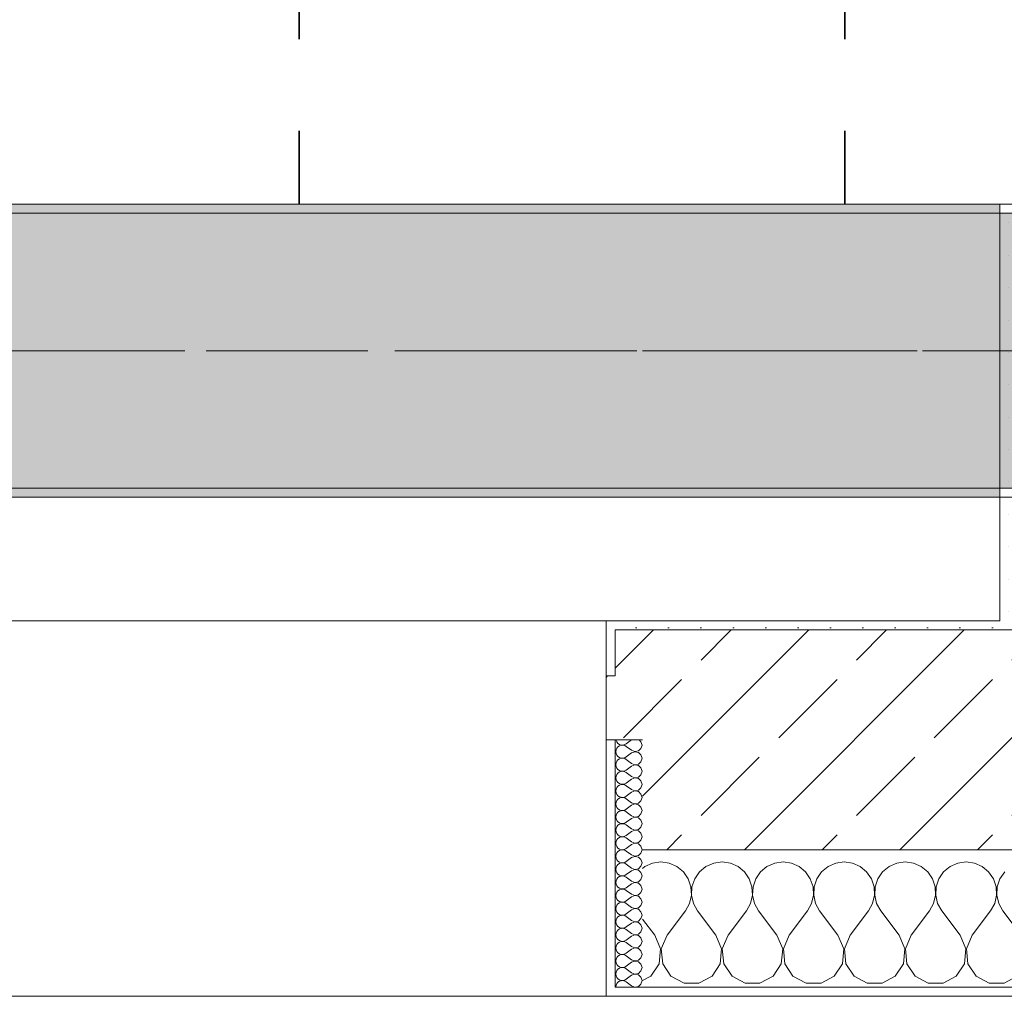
# Model space of a CAD drawing. Header units: metres. Extents: x -3.6 to 84.5, y -11 to 16.8.
# Tile 67 of 229: x 24.5 to 25.6, y -0.2 to 0.9. Entities that reach past the tile are written whole.
import ezdxf

# ---------------------------------------------------------------- set-up
doc = ezdxf.new("R2010")
doc.units = ezdxf.units.M
doc.header["$MEASUREMENT"] = 0
doc.linetypes.add('Achse', pattern=[0.2, 0.1, -0.05, 0, -0.05])
doc.linetypes.add('Strichlinie doppelt', pattern=[0.546806, 0.264583, -0.105833, 0.070556, -0.105833])
for name, color, linetype in [('155 - Bemaßung_ Beschriftung.Ausbau - Deckenelemente', 7, 'Continuous'), ('451 - Universal.Achsen Raster', 7, 'Continuous'), ('604 - Struktur.Wand Aussen', 7, 'Continuous'), ('607 - Struktur.Stütze', 7, 'Continuous'), ('608 - Struktur.Träger', 7, 'Continuous')]:
    doc.layers.add(name, color=color, linetype=linetype)
pattern_1 = [(45, (0, 0), (-0.01767767, 0.01767767), [0, -0.025])]
pattern_2 = [(0, (0, 0), (0, 0.08660254), [0, -0.05]), (0, (0.025, 0.0433), (0, 0.08660254), [0, -0.05])]
pattern_3 = [(45, (0, 0), (-0.08485281, 0.08485281), []), (45, (-0.04243, 0.04243), (-0.08485281, 0.08485281), [0.09, -0.03])]

# ---------------------------------------------------------------- blocks, each defined once
blk = doc.blocks.new('*X72')
at = {"layer": '604 - Struktur.Wand Aussen', "color": 7, "linetype": 'Continuous', "lineweight": 5}
for p, q in [((25.1909, -0.0096), (25.1825, -0.0133)), ((25.2, -0.0083), (25.1909, -0.0096)), ((25.2091, -0.0096), (25.2, -0.0083)), ((25.2175, -0.0133), (25.2091, -0.0096)), ((25.2576, -0.0096), (25.2491, -0.0133)), ((25.2667, -0.0083), (25.2576, -0.0096)), ((25.2758, -0.0096), (25.2667, -0.0083)), ((25.2842, -0.0133), (25.2758, -0.0096)), ((25.3242, -0.0096), (25.3158, -0.0133)), ((25.3333, -0.0083), (25.3242, -0.0096)), ((25.3424, -0.0096), (25.3333, -0.0083)), ((25.3509, -0.0133), (25.3424, -0.0096)), ((25.3909, -0.0096), (25.3825, -0.0133)), ((25.4, -0.0083), (25.3909, -0.0096)), ((25.4091, -0.0096), (25.4, -0.0083)), ((25.4175, -0.0133), (25.4091, -0.0096)), ((25.4576, -0.0096), (25.4491, -0.0133)), ((25.4667, -0.0083), (25.4576, -0.0096)), ((25.4758, -0.0096), (25.4667, -0.0083)), ((25.4842, -0.0133), (25.4758, -0.0096)), ((25.5242, -0.0096), (25.5158, -0.0133)), ((25.5333, -0.0083), (25.5242, -0.0096)), ((25.5424, -0.0096), (25.5333, -0.0083)), ((25.5509, -0.0133), (25.5424, -0.0096)), ((25.1825, -0.0133), (25.18, -0.0154)), ((25.2246, -0.0192), (25.2175, -0.0133)), ((25.2298, -0.0268), (25.2246, -0.0192)), ((25.2421, -0.0192), (25.2369, -0.0268)), ((25.2491, -0.0133), (25.2421, -0.0192)), ((25.2913, -0.0192), (25.2842, -0.0133)), ((25.2965, -0.0268), (25.2913, -0.0192)), ((25.3087, -0.0192), (25.3035, -0.0268)), ((25.3158, -0.0133), (25.3087, -0.0192)), ((25.3579, -0.0192), (25.3509, -0.0133)), ((25.3631, -0.0268), (25.3579, -0.0192)), ((25.3754, -0.0192), (25.3702, -0.0268)), ((25.3825, -0.0133), (25.3754, -0.0192)), ((25.4246, -0.0192), (25.4175, -0.0133)), ((25.4298, -0.0268), (25.4246, -0.0192)), ((25.4421, -0.0192), (25.4369, -0.0268)), ((25.4491, -0.0133), (25.4421, -0.0192)), ((25.4913, -0.0192), (25.4842, -0.0133)), ((25.4965, -0.0268), (25.4913, -0.0192)), ((25.5087, -0.0192), (25.5035, -0.0268)), ((25.5158, -0.0133), (25.5087, -0.0192)), ((25.5579, -0.0192), (25.5509, -0.0133)), ((25.5631, -0.0268), (25.5579, -0.0192)), ((25.5754, -0.0192), (25.5702, -0.0268)), ((25.2328, -0.0355), (25.2298, -0.0268)), ((25.2369, -0.0268), (25.2339, -0.0355)), ((25.2994, -0.0355), (25.2965, -0.0268)), ((25.3035, -0.0268), (25.3006, -0.0355)), ((25.3661, -0.0355), (25.3631, -0.0268)), ((25.3702, -0.0268), (25.3672, -0.0355)), ((25.4328, -0.0355), (25.4298, -0.0268)), ((25.4369, -0.0268), (25.4339, -0.0355)), ((25.4994, -0.0355), (25.4965, -0.0268)), ((25.5035, -0.0268), (25.5006, -0.0355)), ((25.5661, -0.0355), (25.5631, -0.0268)), ((25.5702, -0.0268), (25.5672, -0.0355)), ((25.2332, -0.0447), (25.2328, -0.0355)), ((25.2339, -0.0355), (25.2335, -0.0447)), ((25.2999, -0.0447), (25.2994, -0.0355)), ((25.3006, -0.0355), (25.3001, -0.0447)), ((25.3665, -0.0447), (25.3661, -0.0355)), ((25.3672, -0.0355), (25.3668, -0.0447)), ((25.4332, -0.0447), (25.4328, -0.0355)), ((25.4339, -0.0355), (25.4335, -0.0447)), ((25.4999, -0.0447), (25.4994, -0.0355)), ((25.5006, -0.0355), (25.5001, -0.0447)), ((25.5665, -0.0447), (25.5661, -0.0355)), ((25.5672, -0.0355), (25.5668, -0.0447)), ((25.2267, -0.0617), (25.2311, -0.0536)), ((25.2311, -0.0536), (25.2332, -0.0447)), ((25.2335, -0.0447), (25.2355, -0.0536)), ((25.2355, -0.0536), (25.24, -0.0617)), ((25.2933, -0.0617), (25.2978, -0.0536)), ((25.2978, -0.0536), (25.2999, -0.0447)), ((25.3001, -0.0447), (25.3022, -0.0536)), ((25.3022, -0.0536), (25.3067, -0.0617)), ((25.36, -0.0617), (25.3645, -0.0536)), ((25.3645, -0.0536), (25.3665, -0.0447)), ((25.3668, -0.0447), (25.3689, -0.0536)), ((25.3689, -0.0536), (25.3733, -0.0617)), ((25.4267, -0.0617), (25.4311, -0.0536)), ((25.4311, -0.0536), (25.4332, -0.0447)), ((25.4335, -0.0447), (25.4355, -0.0536)), ((25.4355, -0.0536), (25.44, -0.0617)), ((25.4933, -0.0617), (25.4978, -0.0536)), ((25.4978, -0.0536), (25.4999, -0.0447)), ((25.5001, -0.0447), (25.5022, -0.0536)), ((25.5022, -0.0536), (25.5067, -0.0617)), ((25.56, -0.0617), (25.5645, -0.0536)), ((25.5645, -0.0536), (25.5665, -0.0447)), ((25.5668, -0.0447), (25.5689, -0.0536)), ((25.5689, -0.0536), (25.5733, -0.0617)), ((25.2067, -0.0883), (25.2267, -0.0617)), ((25.26, -0.0883), (25.24, -0.0617)), ((25.2733, -0.0883), (25.2933, -0.0617)), ((25.3267, -0.0883), (25.3067, -0.0617)), ((25.34, -0.0883), (25.36, -0.0617)), ((25.3933, -0.0883), (25.3733, -0.0617)), ((25.4067, -0.0883), (25.4267, -0.0617)), ((25.46, -0.0883), (25.44, -0.0617)), ((25.4733, -0.0883), (25.4933, -0.0617)), ((25.5267, -0.0883), (25.5067, -0.0617)), ((25.54, -0.0883), (25.56, -0.0617)), ((25.5933, -0.0883), (25.5733, -0.0617)), ((25.1933, -0.0883), (25.18, -0.0706)), ((25.1996, -0.1033), (25.1933, -0.0883)), ((25.2067, -0.0883), (25.2004, -0.1033)), ((25.2663, -0.1033), (25.26, -0.0883)), ((25.2733, -0.0883), (25.267, -0.1033)), ((25.333, -0.1033), (25.3267, -0.0883)), ((25.34, -0.0883), (25.3337, -0.1033)), ((25.3996, -0.1033), (25.3933, -0.0883)), ((25.4067, -0.0883), (25.4004, -0.1033)), ((25.4663, -0.1033), (25.46, -0.0883)), ((25.4733, -0.0883), (25.467, -0.1033)), ((25.533, -0.1033), (25.5267, -0.0883)), ((25.54, -0.0883), (25.5337, -0.1033)), ((25.1981, -0.1195), (25.1996, -0.1033)), ((25.2004, -0.1033), (25.2019, -0.1195)), ((25.2648, -0.1195), (25.2663, -0.1033)), ((25.267, -0.1033), (25.2686, -0.1195)), ((25.3314, -0.1195), (25.333, -0.1033)), ((25.3337, -0.1033), (25.3352, -0.1195)), ((25.3981, -0.1195), (25.3996, -0.1033)), ((25.4004, -0.1033), (25.4019, -0.1195)), ((25.4648, -0.1195), (25.4663, -0.1033)), ((25.467, -0.1033), (25.4686, -0.1195)), ((25.5314, -0.1195), (25.533, -0.1033)), ((25.5337, -0.1033), (25.5352, -0.1195)), ((25.1891, -0.133), (25.1981, -0.1195)), ((25.2019, -0.1195), (25.2109, -0.133)), ((25.2558, -0.133), (25.2648, -0.1195)), ((25.2686, -0.1195), (25.2776, -0.133)), ((25.3224, -0.133), (25.3314, -0.1195)), ((25.3352, -0.1195), (25.3442, -0.133)), ((25.3891, -0.133), (25.3981, -0.1195)), ((25.4019, -0.1195), (25.4109, -0.133)), ((25.4558, -0.133), (25.4648, -0.1195)), ((25.4686, -0.1195), (25.4776, -0.133)), ((25.5224, -0.133), (25.5314, -0.1195)), ((25.5352, -0.1195), (25.5442, -0.133)), ((25.18, -0.1379), (25.1891, -0.133)), ((25.2109, -0.133), (25.2252, -0.1407)), ((25.2415, -0.1407), (25.2558, -0.133)), ((25.2776, -0.133), (25.2919, -0.1407)), ((25.3081, -0.1407), (25.3224, -0.133)), ((25.3442, -0.133), (25.3585, -0.1407)), ((25.3748, -0.1407), (25.3891, -0.133)), ((25.4109, -0.133), (25.4252, -0.1407)), ((25.4415, -0.1407), (25.4558, -0.133)), ((25.4776, -0.133), (25.4919, -0.1407)), ((25.5081, -0.1407), (25.5224, -0.133)), ((25.5442, -0.133), (25.5585, -0.1407)), ((25.5748, -0.1407), (25.5891, -0.133)), ((25.2252, -0.1407), (25.2415, -0.1407)), ((25.2919, -0.1407), (25.3081, -0.1407)), ((25.3585, -0.1407), (25.3748, -0.1407)), ((25.4252, -0.1407), (25.4415, -0.1407)), ((25.4919, -0.1407), (25.5081, -0.1407)), ((25.5585, -0.1407), (25.5748, -0.1407))]:
    blk.add_line(p, q, dxfattribs=at)
blk = doc.blocks.new('*X95')
at = {"layer": '604 - Struktur.Wand Aussen', "color": 7, "linetype": 'Continuous', "lineweight": 5}
for p, q in [((25.1509, 0.125), (25.151, 0.1245)), ((25.151, 0.1245), (25.1518, 0.1227)), ((25.1518, 0.1227), (25.153, 0.1212)), ((25.153, 0.1212), (25.1547, 0.12)), ((25.1547, 0.1185), (25.153, 0.1174)), ((25.1547, 0.12), (25.1565, 0.1194)), ((25.1565, 0.1192), (25.1547, 0.1185)), ((25.1565, 0.1194), (25.1585, 0.1193)), ((25.1585, 0.1193), (25.1565, 0.1192)), ((25.1585, 0.1193), (25.1604, 0.1198)), ((25.1604, 0.1188), (25.1585, 0.1193)), ((25.1604, 0.1198), (25.1621, 0.1207)), ((25.1621, 0.1179), (25.1604, 0.1188)), ((25.1679, 0.125), (25.1621, 0.1207)), ((25.1782, 0.123), (25.1761, 0.125)), ((25.1793, 0.1193), (25.1782, 0.123)), ((25.1782, 0.1155), (25.1793, 0.1193)), ((25.151, 0.1141), (25.1507, 0.1121)), ((25.1507, 0.1121), (25.151, 0.1102)), ((25.1518, 0.1159), (25.151, 0.1141)), ((25.151, 0.1102), (25.1518, 0.1084)), ((25.153, 0.1174), (25.1518, 0.1159)), ((25.1518, 0.1084), (25.153, 0.1069)), ((25.1679, 0.1136), (25.1621, 0.1179)), ((25.1679, 0.1107), (25.1621, 0.1064)), ((25.1679, 0.1136), (25.1715, 0.1122)), ((25.1715, 0.1121), (25.1679, 0.1107)), ((25.1715, 0.1122), (25.1753, 0.1129)), ((25.1753, 0.1114), (25.1715, 0.1121)), ((25.1753, 0.1129), (25.1782, 0.1155)), ((25.1782, 0.1088), (25.1753, 0.1114)), ((25.1793, 0.105), (25.1782, 0.1088)), ((25.151, 0.0998), (25.1507, 0.0979)), ((25.1507, 0.0979), (25.151, 0.0959)), ((25.1518, 0.1016), (25.151, 0.0998)), ((25.153, 0.1031), (25.1518, 0.1016)), ((25.153, 0.1069), (25.1547, 0.1058)), ((25.1547, 0.1042), (25.153, 0.1031)), ((25.1547, 0.1058), (25.1565, 0.1051)), ((25.1565, 0.1049), (25.1547, 0.1042)), ((25.1565, 0.1051), (25.1585, 0.105)), ((25.1585, 0.105), (25.1565, 0.1049)), ((25.1585, 0.105), (25.1604, 0.1055)), ((25.1604, 0.1045), (25.1585, 0.105)), ((25.1604, 0.1055), (25.1621, 0.1064)), ((25.1621, 0.1036), (25.1604, 0.1045)), ((25.1679, 0.0993), (25.1621, 0.1036)), ((25.1679, 0.0993), (25.1715, 0.0979)), ((25.1715, 0.0978), (25.1679, 0.0964)), ((25.1715, 0.0979), (25.1753, 0.0986)), ((25.1753, 0.0971), (25.1715, 0.0978)), ((25.1753, 0.0986), (25.1782, 0.1012)), ((25.1782, 0.0945), (25.1753, 0.0971)), ((25.1782, 0.1012), (25.1793, 0.105)), ((25.151, 0.0959), (25.1518, 0.0941)), ((25.1518, 0.0873), (25.151, 0.0855)), ((25.1518, 0.0941), (25.153, 0.0926)), ((25.153, 0.0888), (25.1518, 0.0873)), ((25.153, 0.0926), (25.1547, 0.0915)), ((25.1547, 0.09), (25.153, 0.0888)), ((25.1547, 0.0915), (25.1565, 0.0908)), ((25.1565, 0.0906), (25.1547, 0.09)), ((25.1565, 0.0908), (25.1585, 0.0907)), ((25.1585, 0.0907), (25.1565, 0.0906)), ((25.1585, 0.0907), (25.1604, 0.0912)), ((25.1604, 0.0902), (25.1585, 0.0907)), ((25.1604, 0.0912), (25.1621, 0.0921)), ((25.1621, 0.0893), (25.1604, 0.0902)), ((25.1679, 0.0964), (25.1621, 0.0921)), ((25.1679, 0.085), (25.1621, 0.0893)), ((25.1753, 0.0843), (25.1782, 0.087)), ((25.1793, 0.0907), (25.1782, 0.0945)), ((25.1782, 0.087), (25.1793, 0.0907)), ((25.151, 0.0855), (25.1507, 0.0836)), ((25.1507, 0.0836), (25.151, 0.0816)), ((25.151, 0.0816), (25.1518, 0.0798)), ((25.1518, 0.0798), (25.153, 0.0783)), ((25.153, 0.0783), (25.1547, 0.0772)), ((25.1547, 0.0757), (25.153, 0.0746)), ((25.1547, 0.0772), (25.1565, 0.0766)), ((25.1565, 0.0763), (25.1547, 0.0757)), ((25.1565, 0.0766), (25.1585, 0.0765)), ((25.1585, 0.0764), (25.1565, 0.0763)), ((25.1585, 0.0765), (25.1604, 0.0769)), ((25.1604, 0.076), (25.1585, 0.0764)), ((25.1604, 0.0769), (25.1621, 0.0779)), ((25.1621, 0.075), (25.1604, 0.076)), ((25.1679, 0.0821), (25.1621, 0.0779)), ((25.1679, 0.085), (25.1715, 0.0836)), ((25.1715, 0.0835), (25.1679, 0.0821)), ((25.1715, 0.0836), (25.1753, 0.0843)), ((25.1753, 0.0828), (25.1715, 0.0835)), ((25.1782, 0.0802), (25.1753, 0.0828)), ((25.1793, 0.0764), (25.1782, 0.0802)), ((25.1782, 0.0727), (25.1793, 0.0764)), ((25.151, 0.0712), (25.1507, 0.0693)), ((25.1507, 0.0693), (25.151, 0.0673)), ((25.1518, 0.073), (25.151, 0.0712)), ((25.151, 0.0673), (25.1518, 0.0655)), ((25.153, 0.0746), (25.1518, 0.073)), ((25.1518, 0.0655), (25.153, 0.064)), ((25.1679, 0.0707), (25.1621, 0.075)), ((25.1679, 0.0679), (25.1621, 0.0636)), ((25.1679, 0.0707), (25.1715, 0.0693)), ((25.1715, 0.0693), (25.1679, 0.0679)), ((25.1715, 0.0693), (25.1753, 0.07)), ((25.1753, 0.0685), (25.1715, 0.0693)), ((25.1753, 0.07), (25.1782, 0.0727)), ((25.1782, 0.0659), (25.1753, 0.0685)), ((25.1793, 0.0621), (25.1782, 0.0659)), ((25.151, 0.057), (25.1507, 0.055)), ((25.1507, 0.055), (25.151, 0.053)), ((25.1518, 0.0588), (25.151, 0.057)), ((25.153, 0.0603), (25.1518, 0.0588)), ((25.153, 0.064), (25.1547, 0.0629)), ((25.1547, 0.0614), (25.153, 0.0603)), ((25.1547, 0.0629), (25.1565, 0.0623)), ((25.1565, 0.062), (25.1547, 0.0614)), ((25.1565, 0.0623), (25.1585, 0.0622)), ((25.1585, 0.0621), (25.1565, 0.062)), ((25.1585, 0.0622), (25.1604, 0.0626)), ((25.1604, 0.0617), (25.1585, 0.0621)), ((25.1604, 0.0626), (25.1621, 0.0636)), ((25.1621, 0.0607), (25.1604, 0.0617)), ((25.1679, 0.0564), (25.1621, 0.0607)), ((25.1679, 0.0564), (25.1715, 0.055)), ((25.1715, 0.055), (25.1679, 0.0536)), ((25.1715, 0.055), (25.1753, 0.0558)), ((25.1753, 0.0542), (25.1715, 0.055)), ((25.1753, 0.0558), (25.1782, 0.0584)), ((25.1782, 0.0516), (25.1753, 0.0542)), ((25.1782, 0.0584), (25.1793, 0.0621)), ((25.151, 0.053), (25.1518, 0.0512)), ((25.1518, 0.0445), (25.151, 0.0427)), ((25.1518, 0.0512), (25.153, 0.0497)), ((25.153, 0.046), (25.1518, 0.0445)), ((25.153, 0.0497), (25.1547, 0.0486)), ((25.1547, 0.0471), (25.153, 0.046)), ((25.1547, 0.0486), (25.1565, 0.048)), ((25.1565, 0.0477), (25.1547, 0.0471)), ((25.1565, 0.048), (25.1585, 0.0479)), ((25.1585, 0.0478), (25.1565, 0.0477)), ((25.1585, 0.0479), (25.1604, 0.0483)), ((25.1604, 0.0474), (25.1585, 0.0478)), ((25.1604, 0.0483), (25.1621, 0.0493)), ((25.1621, 0.0464), (25.1604, 0.0474)), ((25.1679, 0.0536), (25.1621, 0.0493)), ((25.1679, 0.0421), (25.1621, 0.0464)), ((25.1753, 0.0415), (25.1782, 0.0441)), ((25.1793, 0.0479), (25.1782, 0.0516)), ((25.1782, 0.0441), (25.1793, 0.0479)), ((25.151, 0.0427), (25.1507, 0.0407)), ((25.1507, 0.0407), (25.151, 0.0388)), ((25.151, 0.0388), (25.1518, 0.037)), ((25.1518, 0.037), (25.153, 0.0354)), ((25.153, 0.0354), (25.1547, 0.0343)), ((25.1547, 0.0328), (25.153, 0.0317)), ((25.1547, 0.0343), (25.1565, 0.0337)), ((25.1565, 0.0334), (25.1547, 0.0328)), ((25.1565, 0.0337), (25.1585, 0.0336)), ((25.1585, 0.0335), (25.1565, 0.0334)), ((25.1585, 0.0336), (25.1604, 0.034)), ((25.1604, 0.0331), (25.1585, 0.0335)), ((25.1604, 0.034), (25.1621, 0.035)), ((25.1621, 0.0321), (25.1604, 0.0331)), ((25.1679, 0.0393), (25.1621, 0.035)), ((25.1679, 0.0421), (25.1715, 0.0407)), ((25.1715, 0.0407), (25.1679, 0.0393)), ((25.1715, 0.0407), (25.1753, 0.0415)), ((25.1753, 0.04), (25.1715, 0.0407)), ((25.1782, 0.0373), (25.1753, 0.04)), ((25.1793, 0.0336), (25.1782, 0.0373)), ((25.1782, 0.0298), (25.1793, 0.0336)), ((25.151, 0.0284), (25.1507, 0.0264)), ((25.1507, 0.0264), (25.151, 0.0245)), ((25.1518, 0.0302), (25.151, 0.0284)), ((25.151, 0.0245), (25.1518, 0.0227)), ((25.153, 0.0317), (25.1518, 0.0302)), ((25.1518, 0.0227), (25.153, 0.0212)), ((25.1679, 0.0279), (25.1621, 0.0321)), ((25.1679, 0.025), (25.1621, 0.0207)), ((25.1679, 0.0279), (25.1715, 0.0265)), ((25.1715, 0.0264), (25.1679, 0.025)), ((25.1715, 0.0265), (25.1753, 0.0272)), ((25.1753, 0.0257), (25.1715, 0.0264)), ((25.1753, 0.0272), (25.1782, 0.0298)), ((25.1782, 0.023), (25.1753, 0.0257)), ((25.1793, 0.0193), (25.1782, 0.023)), ((25.151, 0.0141), (25.1507, 0.0121)), ((25.1507, 0.0121), (25.151, 0.0102)), ((25.1518, 0.0159), (25.151, 0.0141)), ((25.153, 0.0174), (25.1518, 0.0159)), ((25.153, 0.0212), (25.1547, 0.02)), ((25.1547, 0.0185), (25.153, 0.0174)), ((25.1547, 0.02), (25.1565, 0.0194)), ((25.1565, 0.0192), (25.1547, 0.0185)), ((25.1565, 0.0194), (25.1585, 0.0193)), ((25.1585, 0.0193), (25.1565, 0.0192)), ((25.1585, 0.0193), (25.1604, 0.0198)), ((25.1604, 0.0188), (25.1585, 0.0193)), ((25.1604, 0.0198), (25.1621, 0.0207)), ((25.1621, 0.0179), (25.1604, 0.0188)), ((25.1679, 0.0136), (25.1621, 0.0179)), ((25.1679, 0.0136), (25.1715, 0.0122)), ((25.1715, 0.0121), (25.1679, 0.0107)), ((25.1715, 0.0122), (25.1753, 0.0129)), ((25.1753, 0.0114), (25.1715, 0.0121)), ((25.1753, 0.0129), (25.1782, 0.0155)), ((25.1782, 0.0088), (25.1753, 0.0114)), ((25.1782, 0.0155), (25.1793, 0.0193)), ((25.151, 0.0102), (25.1518, 0.0084)), ((25.1518, 0.0016), (25.151, -0.0002)), ((25.1518, 0.0084), (25.153, 0.0069)), ((25.153, 0.0031), (25.1518, 0.0016)), ((25.153, 0.0069), (25.1547, 0.0058)), ((25.1547, 0.0042), (25.153, 0.0031)), ((25.1547, 0.0058), (25.1565, 0.0051)), ((25.1565, 0.0049), (25.1547, 0.0042)), ((25.1565, 0.0051), (25.1585, 0.005)), ((25.1585, 0.005), (25.1565, 0.0049)), ((25.1585, 0.005), (25.1604, 0.0055)), ((25.1604, 0.0045), (25.1585, 0.005)), ((25.1604, 0.0055), (25.1621, 0.0064)), ((25.1621, 0.0036), (25.1604, 0.0045)), ((25.1679, 0.0107), (25.1621, 0.0064)), ((25.1679, -0.0007), (25.1621, 0.0036)), ((25.1753, -0.0014), (25.1782, 0.0012)), ((25.1793, 0.005), (25.1782, 0.0088)), ((25.1782, 0.0012), (25.1793, 0.005)), ((25.151, -0.0002), (25.1507, -0.0021)), ((25.1507, -0.0021), (25.151, -0.0041)), ((25.151, -0.0041), (25.1518, -0.0059)), ((25.1518, -0.0059), (25.153, -0.0074)), ((25.153, -0.0074), (25.1547, -0.0085)), ((25.1547, -0.01), (25.153, -0.0112)), ((25.1547, -0.0085), (25.1565, -0.0092)), ((25.1565, -0.0094), (25.1547, -0.01)), ((25.1565, -0.0092), (25.1585, -0.0093)), ((25.1585, -0.0093), (25.1565, -0.0094)), ((25.1585, -0.0093), (25.1604, -0.0088)), ((25.1604, -0.0098), (25.1585, -0.0093)), ((25.1604, -0.0088), (25.1621, -0.0079)), ((25.1621, -0.0107), (25.1604, -0.0098)), ((25.1679, -0.0036), (25.1621, -0.0079)), ((25.1679, -0.015), (25.1621, -0.0107)), ((25.1679, -0.0007), (25.1715, -0.0021)), ((25.1715, -0.0022), (25.1679, -0.0036)), ((25.1715, -0.0021), (25.1753, -0.0014)), ((25.1753, -0.0029), (25.1715, -0.0022)), ((25.1782, -0.0055), (25.1753, -0.0029)), ((25.1793, -0.0093), (25.1782, -0.0055)), ((25.1782, -0.013), (25.1793, -0.0093)), ((25.151, -0.0145), (25.1507, -0.0164)), ((25.1507, -0.0164), (25.151, -0.0184)), ((25.1518, -0.0127), (25.151, -0.0145)), ((25.151, -0.0184), (25.1518, -0.0202)), ((25.153, -0.0112), (25.1518, -0.0127)), ((25.1518, -0.0202), (25.153, -0.0217)), ((25.1679, -0.0179), (25.1621, -0.0221)), ((25.1679, -0.015), (25.1715, -0.0164)), ((25.1715, -0.0165), (25.1679, -0.0179)), ((25.1715, -0.0164), (25.1753, -0.0157)), ((25.1753, -0.0172), (25.1715, -0.0165)), ((25.1753, -0.0157), (25.1782, -0.013)), ((25.1782, -0.0198), (25.1753, -0.0172)), ((25.1793, -0.0236), (25.1782, -0.0198)), ((25.151, -0.0288), (25.1507, -0.0307)), ((25.1507, -0.0307), (25.151, -0.0327)), ((25.1518, -0.027), (25.151, -0.0288)), ((25.153, -0.0254), (25.1518, -0.027)), ((25.153, -0.0217), (25.1547, -0.0228)), ((25.1547, -0.0243), (25.153, -0.0254)), ((25.1547, -0.0228), (25.1565, -0.0234)), ((25.1565, -0.0237), (25.1547, -0.0243)), ((25.1565, -0.0234), (25.1585, -0.0235)), ((25.1585, -0.0236), (25.1565, -0.0237)), ((25.1585, -0.0235), (25.1604, -0.0231)), ((25.1604, -0.024), (25.1585, -0.0236)), ((25.1604, -0.0231), (25.1621, -0.0221)), ((25.1621, -0.025), (25.1604, -0.024)), ((25.1679, -0.0293), (25.1621, -0.025)), ((25.1679, -0.0321), (25.1621, -0.0364)), ((25.1679, -0.0293), (25.1715, -0.0307)), ((25.1715, -0.0307), (25.1679, -0.0321)), ((25.1715, -0.0307), (25.1753, -0.03)), ((25.1753, -0.0315), (25.1715, -0.0307)), ((25.1753, -0.03), (25.1782, -0.0273)), ((25.1782, -0.0341), (25.1753, -0.0315)), ((25.1782, -0.0273), (25.1793, -0.0236)), ((25.151, -0.0327), (25.1518, -0.0345)), ((25.1518, -0.0412), (25.151, -0.043)), ((25.1518, -0.0345), (25.153, -0.036)), ((25.153, -0.0397), (25.1518, -0.0412)), ((25.153, -0.036), (25.1547, -0.0371)), ((25.1547, -0.0386), (25.153, -0.0397)), ((25.1547, -0.0371), (25.1565, -0.0377)), ((25.1565, -0.038), (25.1547, -0.0386)), ((25.1565, -0.0377), (25.1585, -0.0378)), ((25.1585, -0.0379), (25.1565, -0.038)), ((25.1585, -0.0378), (25.1604, -0.0374)), ((25.1604, -0.0383), (25.1585, -0.0379)), ((25.1604, -0.0374), (25.1621, -0.0364)), ((25.1621, -0.0393), (25.1604, -0.0383)), ((25.1679, -0.0436), (25.1621, -0.0393)), ((25.1753, -0.0442), (25.1782, -0.0416)), ((25.1793, -0.0379), (25.1782, -0.0341)), ((25.1782, -0.0416), (25.1793, -0.0379)), ((25.151, -0.043), (25.1507, -0.045)), ((25.1507, -0.045), (25.151, -0.047)), ((25.151, -0.047), (25.1518, -0.0488)), ((25.1518, -0.0488), (25.153, -0.0503)), ((25.153, -0.0503), (25.1547, -0.0514)), ((25.1547, -0.0529), (25.153, -0.054)), ((25.1547, -0.0514), (25.1565, -0.052)), ((25.1565, -0.0523), (25.1547, -0.0529)), ((25.1565, -0.052), (25.1585, -0.0521)), ((25.1585, -0.0522), (25.1565, -0.0523)), ((25.1585, -0.0521), (25.1604, -0.0517)), ((25.1604, -0.0526), (25.1585, -0.0522)), ((25.1604, -0.0517), (25.1621, -0.0507)), ((25.1621, -0.0536), (25.1604, -0.0526)), ((25.1679, -0.0464), (25.1621, -0.0507)), ((25.1679, -0.0579), (25.1621, -0.0536)), ((25.1679, -0.0436), (25.1715, -0.045)), ((25.1715, -0.045), (25.1679, -0.0464)), ((25.1715, -0.045), (25.1753, -0.0442)), ((25.1753, -0.0458), (25.1715, -0.045)), ((25.1782, -0.0484), (25.1753, -0.0458)), ((25.1793, -0.0521), (25.1782, -0.0484)), ((25.1782, -0.0559), (25.1793, -0.0521)), ((25.151, -0.0573), (25.1507, -0.0593)), ((25.1507, -0.0593), (25.151, -0.0612)), ((25.1518, -0.0555), (25.151, -0.0573)), ((25.151, -0.0612), (25.1518, -0.063)), ((25.153, -0.054), (25.1518, -0.0555)), ((25.1518, -0.063), (25.153, -0.0646)), ((25.1679, -0.0607), (25.1621, -0.065)), ((25.1679, -0.0579), (25.1715, -0.0593)), ((25.1715, -0.0593), (25.1679, -0.0607)), ((25.1715, -0.0593), (25.1753, -0.0585)), ((25.1753, -0.06), (25.1715, -0.0593)), ((25.1753, -0.0585), (25.1782, -0.0559)), ((25.1782, -0.0627), (25.1753, -0.06)), ((25.1793, -0.0664), (25.1782, -0.0627)), ((25.151, -0.0716), (25.1507, -0.0736)), ((25.1507, -0.0736), (25.151, -0.0755)), ((25.1518, -0.0698), (25.151, -0.0716)), ((25.153, -0.0683), (25.1518, -0.0698)), ((25.153, -0.0646), (25.1547, -0.0657)), ((25.1547, -0.0672), (25.153, -0.0683)), ((25.1547, -0.0657), (25.1565, -0.0663)), ((25.1565, -0.0666), (25.1547, -0.0672)), ((25.1565, -0.0663), (25.1585, -0.0664)), ((25.1585, -0.0665), (25.1565, -0.0666)), ((25.1585, -0.0664), (25.1604, -0.066)), ((25.1604, -0.0669), (25.1585, -0.0665)), ((25.1604, -0.066), (25.1621, -0.065)), ((25.1621, -0.0679), (25.1604, -0.0669)), ((25.1679, -0.0721), (25.1621, -0.0679)), ((25.1679, -0.075), (25.1621, -0.0793)), ((25.1679, -0.0721), (25.1715, -0.0735)), ((25.1715, -0.0736), (25.1679, -0.075)), ((25.1715, -0.0735), (25.1753, -0.0728)), ((25.1753, -0.0743), (25.1715, -0.0736)), ((25.1753, -0.0728), (25.1782, -0.0702)), ((25.1782, -0.077), (25.1753, -0.0743)), ((25.1782, -0.0702), (25.1793, -0.0664)), ((25.151, -0.0859), (25.1507, -0.0879)), ((25.151, -0.0755), (25.1518, -0.0773)), ((25.1518, -0.0841), (25.151, -0.0859)), ((25.1518, -0.0773), (25.153, -0.0788)), ((25.153, -0.0826), (25.1518, -0.0841)), ((25.153, -0.0788), (25.1547, -0.08)), ((25.1547, -0.0815), (25.153, -0.0826)), ((25.1547, -0.08), (25.1565, -0.0806)), ((25.1565, -0.0808), (25.1547, -0.0815)), ((25.1565, -0.0806), (25.1585, -0.0807)), ((25.1585, -0.0807), (25.1565, -0.0808)), ((25.1585, -0.0807), (25.1604, -0.0802)), ((25.1604, -0.0812), (25.1585, -0.0807)), ((25.1604, -0.0802), (25.1621, -0.0793)), ((25.1621, -0.0821), (25.1604, -0.0812)), ((25.1679, -0.0864), (25.1621, -0.0821)), ((25.1753, -0.0871), (25.1782, -0.0845)), ((25.1793, -0.0807), (25.1782, -0.077)), ((25.1782, -0.0845), (25.1793, -0.0807)), ((25.1507, -0.0879), (25.151, -0.0898)), ((25.151, -0.0898), (25.1518, -0.0916)), ((25.1518, -0.0916), (25.153, -0.0931)), ((25.153, -0.0931), (25.1547, -0.0942)), ((25.1547, -0.0958), (25.153, -0.0969)), ((25.1547, -0.0942), (25.1565, -0.0949)), ((25.1565, -0.0951), (25.1547, -0.0958)), ((25.1565, -0.0949), (25.1585, -0.095)), ((25.1585, -0.095), (25.1565, -0.0951)), ((25.1585, -0.095), (25.1604, -0.0945)), ((25.1604, -0.0955), (25.1585, -0.095)), ((25.1604, -0.0945), (25.1621, -0.0936)), ((25.1621, -0.0964), (25.1604, -0.0955)), ((25.1679, -0.0893), (25.1621, -0.0936)), ((25.1679, -0.1007), (25.1621, -0.0964)), ((25.1679, -0.0864), (25.1715, -0.0878)), ((25.1715, -0.0879), (25.1679, -0.0893)), ((25.1715, -0.0878), (25.1753, -0.0871)), ((25.1753, -0.0886), (25.1715, -0.0879)), ((25.1782, -0.0912), (25.1753, -0.0886)), ((25.1793, -0.095), (25.1782, -0.0912)), ((25.1782, -0.0988), (25.1793, -0.095)), ((25.151, -0.1002), (25.1507, -0.1021)), ((25.1507, -0.1021), (25.151, -0.1041)), ((25.1518, -0.0984), (25.151, -0.1002)), ((25.151, -0.1041), (25.1518, -0.1059)), ((25.153, -0.0969), (25.1518, -0.0984)), ((25.1518, -0.1059), (25.153, -0.1074)), ((25.153, -0.1074), (25.1547, -0.1085)), ((25.1679, -0.1036), (25.1621, -0.1079)), ((25.1679, -0.1007), (25.1715, -0.1021)), ((25.1715, -0.1022), (25.1679, -0.1036)), ((25.1715, -0.1021), (25.1753, -0.1014)), ((25.1753, -0.1029), (25.1715, -0.1022)), ((25.1753, -0.1014), (25.1782, -0.0988)), ((25.1782, -0.1055), (25.1753, -0.1029)), ((25.1793, -0.1093), (25.1782, -0.1055)), ((25.151, -0.1145), (25.1507, -0.1164)), ((25.1507, -0.1164), (25.151, -0.1184)), ((25.1518, -0.1127), (25.151, -0.1145)), ((25.153, -0.1112), (25.1518, -0.1127)), ((25.1547, -0.11), (25.153, -0.1112)), ((25.1547, -0.1085), (25.1565, -0.1092)), ((25.1565, -0.1094), (25.1547, -0.11)), ((25.1565, -0.1092), (25.1585, -0.1093)), ((25.1585, -0.1093), (25.1565, -0.1094)), ((25.1585, -0.1093), (25.1604, -0.1088)), ((25.1604, -0.1098), (25.1585, -0.1093)), ((25.1604, -0.1088), (25.1621, -0.1079)), ((25.1621, -0.1107), (25.1604, -0.1098)), ((25.1679, -0.115), (25.1621, -0.1107)), ((25.1679, -0.1179), (25.1621, -0.1221)), ((25.1679, -0.115), (25.1715, -0.1164)), ((25.1715, -0.1165), (25.1679, -0.1179)), ((25.1715, -0.1164), (25.1753, -0.1157)), ((25.1753, -0.1172), (25.1715, -0.1165)), ((25.1753, -0.1157), (25.1782, -0.113)), ((25.1782, -0.1198), (25.1753, -0.1172)), ((25.1782, -0.113), (25.1793, -0.1093)), ((25.151, -0.1288), (25.1507, -0.1307)), ((25.151, -0.1184), (25.1518, -0.1202)), ((25.1518, -0.127), (25.151, -0.1288)), ((25.1518, -0.1202), (25.153, -0.1217)), ((25.153, -0.1254), (25.1518, -0.127)), ((25.153, -0.1217), (25.1547, -0.1228)), ((25.1547, -0.1243), (25.153, -0.1254)), ((25.1547, -0.1228), (25.1565, -0.1234)), ((25.1565, -0.1237), (25.1547, -0.1243)), ((25.1565, -0.1234), (25.1585, -0.1235)), ((25.1585, -0.1236), (25.1565, -0.1237)), ((25.1585, -0.1235), (25.1604, -0.1231)), ((25.1604, -0.124), (25.1585, -0.1236)), ((25.1604, -0.1231), (25.1621, -0.1221)), ((25.1621, -0.125), (25.1604, -0.124)), ((25.1679, -0.1293), (25.1621, -0.125)), ((25.1753, -0.13), (25.1782, -0.1273)), ((25.1793, -0.1236), (25.1782, -0.1198)), ((25.1782, -0.1273), (25.1793, -0.1236)), ((25.1507, -0.1307), (25.151, -0.1327)), ((25.151, -0.1327), (25.1518, -0.1345)), ((25.1518, -0.1345), (25.153, -0.136)), ((25.153, -0.1397), (25.1518, -0.1412)), ((25.153, -0.136), (25.1547, -0.1371)), ((25.1547, -0.1386), (25.153, -0.1397)), ((25.1547, -0.1371), (25.1565, -0.1377)), ((25.1565, -0.138), (25.1547, -0.1386)), ((25.1565, -0.1377), (25.1585, -0.1378)), ((25.1585, -0.1379), (25.1565, -0.138)), ((25.1585, -0.1378), (25.1604, -0.1374)), ((25.1604, -0.1383), (25.1585, -0.1379)), ((25.1604, -0.1374), (25.1621, -0.1364)), ((25.1621, -0.1393), (25.1604, -0.1383)), ((25.1679, -0.1321), (25.1621, -0.1364)), ((25.1679, -0.1436), (25.1621, -0.1393)), ((25.1679, -0.1293), (25.1715, -0.1307)), ((25.1715, -0.1307), (25.1679, -0.1321)), ((25.1715, -0.1307), (25.1753, -0.13)), ((25.1753, -0.1315), (25.1715, -0.1307)), ((25.1782, -0.1341), (25.1753, -0.1315)), ((25.1793, -0.1379), (25.1782, -0.1341)), ((25.1782, -0.1416), (25.1793, -0.1379)), ((25.151, -0.143), (25.1507, -0.145)), ((25.1518, -0.1412), (25.151, -0.143)), ((25.1679, -0.1436), (25.1715, -0.145)), ((25.1715, -0.145), (25.1753, -0.1442)), ((25.1753, -0.1442), (25.1782, -0.1416))]:
    blk.add_line(p, q, dxfattribs=at)

msp = doc.modelspace()

# ---------------------------------------------------------------- hatches: boundary and pattern name
at = {"layer": '604 - Struktur.Wand Aussen', "linetype": 'Continuous', "lineweight": 0, "true_color": 0x000000}
h = msp.add_hatch(dxfattribs=at)
h.set_pattern_fill('Gips_0001', color=18, style=0, pattern_type=2)
h.set_pattern_definition(pattern_1)
h.paths.add_polyline_path([(25.15, 0.255), (25.14, 0.255), (25.14, 0.195), (25.15, 0.195)])
h = msp.add_hatch(dxfattribs=at)
h.set_pattern_fill('Gips_0001', color=18, style=0, pattern_type=2)
h.set_pattern_definition(pattern_1)
h.paths.add_polyline_path([(25.15, 0.245), (25.57, 0.245), (25.57, 0.255), (25.15, 0.255)])
h = msp.add_hatch(dxfattribs=at)
h.set_pattern_fill('Beton__Stahlbeton_0001', color=18, style=0, pattern_type=2)
h.set_pattern_definition(pattern_3)
h.paths.add_polyline_path([(25.14, 0.125), (25.15, 0.125), (25.18, 0.125), (25.18, 0.005), (26.3, 0.005), (26.3, 0.125), (26.33, 0.125), (26.34, 0.125), (26.34, 0.195), (26.33, 0.195), (26.33, 0.245), (25.15, 0.245), (25.15, 0.195), (25.14, 0.195)])
h = msp.add_hatch(dxfattribs=at)
h.set_pattern_fill('Verputz_0001', color=18, style=0, pattern_type=2)
h.set_pattern_definition(pattern_2)
h.paths.add_polyline_path([(25.15, -0.155), (25.15, 0.125), (25.14, 0.125), (25.14, -0.155)])
h = msp.add_hatch(dxfattribs=at)
h.set_pattern_fill('Verputz_0001', color=18, style=0, pattern_type=2)
h.set_pattern_definition(pattern_2)
h.paths.add_polyline_path([(25.15, -0.155), (26.33, -0.155), (26.33, -0.145), (25.15, -0.145)])
at = {"layer": '607 - Struktur.Stütze', "linetype": 'Continuous', "lineweight": 0, "true_color": 0x000000}
h = msp.add_hatch(dxfattribs=at)
h.set_pattern_fill('Gips_0001', color=18, style=0, pattern_type=2)
h.set_pattern_definition(pattern_1)
h.paths.add_polyline_path([(25.57, 0.71), (25.57, 0.255), (25.58, 0.255), (25.58, 0.7), (25.66, 0.7), (25.66, 0.71)])
h = msp.add_hatch(dxfattribs=at)
h.set_pattern_fill('Gips_0001', color=18, style=0, pattern_type=2)
h.set_pattern_definition(pattern_1)
h.paths.add_polyline_path([(25.57, 0.255), (25.57, 0.245), (25.89, 0.245), (25.89, 0.255), (25.88, 0.255), (25.88, 0.25), (25.58, 0.25), (25.58, 0.255)])
at = {"layer": '608 - Struktur.Träger', "linetype": 'Continuous', "lineweight": 0, "true_color": 0x000000}
h = msp.add_hatch(dxfattribs=at)
h.set_pattern_fill('Gips_0001', color=18, style=0, pattern_type=2)
h.set_pattern_definition(pattern_1)
h.paths.add_polyline_path([(25.57, 0.71), (22.29, 0.71), (22.29, 0.7), (25.57, 0.7)])
h = msp.add_hatch(dxfattribs=at)
h.set_pattern_fill('Beton__Stahlbeton_0001', color=18, style=0, pattern_type=2)
h.set_pattern_definition(pattern_3)
h.paths.add_polyline_path([(0.69, 0.7), (0.38, 0.7), (0.38, 0.4), (0.69, 0.4), (3.97, 0.4), (4.29, 0.4), (7.57, 0.4), (7.89, 0.4), (11.17, 0.4), (11.49, 0.4), (14.77, 0.4), (15.09, 0.4), (18.37, 0.4), (18.69, 0.4), (21.97, 0.4), (22.29, 0.4), (25.57, 0.4), (25.89, 0.4), (29.17, 0.4), (29.49, 0.4), (32.77, 0.4), (33.09, 0.4), (36.37, 0.4), (36.69, 0.4), (39.97, 0.4), (40.29, 0.4), (43.57, 0.4), (43.89, 0.4), (47.17, 0.4), (47.49, 0.4), (50.77, 0.4), (51.09, 0.4), (54.37, 0.4), (54.69, 0.4), (57.97, 0.4), (58.29, 0.4), (61.57, 0.4), (61.88, 0.4), (61.88, 0.7), (61.57, 0.7), (58.29, 0.7), (57.97, 0.7), (54.69, 0.7), (54.37, 0.7), (51.09, 0.7), (50.77, 0.7), (47.49, 0.7), (47.17, 0.7), (43.89, 0.7), (43.57, 0.7), (40.29, 0.7), (39.9, 0.7), (36.69, 0.7), (36.37, 0.7), (33.09, 0.7), (32.77, 0.7), (29.49, 0.7), (29.17, 0.7), (25.89, 0.7), (25.57, 0.7), (22.29, 0.7), (21.97, 0.7), (18.69, 0.7), (18.37, 0.7), (15.09, 0.7), (14.77, 0.7), (11.49, 0.7), (11.17, 0.7), (7.89, 0.7), (7.57, 0.7), (4.29, 0.7), (3.97, 0.7)])
h = msp.add_hatch(dxfattribs=at)
h.set_pattern_fill('Gips_0001', color=18, style=0, pattern_type=2)
h.set_pattern_definition(pattern_1)
h.paths.add_polyline_path([(25.57, 0.4), (22.29, 0.4), (22.29, 0.39), (25.57, 0.39)])

# ---------------------------------------------------------------- linework, layer by layer
at = {"layer": '155 - Bemaßung_ Beschriftung.Ausbau - Deckenelemente', "color": 7, "linetype": 'Achse', "lineweight": 35}
for p, q in [((24.805, 5.19), (24.805, 0.71)), ((25.401, 5.19), (25.401, 0.71))]:
    msp.add_line(p, q, dxfattribs=at)
at = {"layer": '451 - Universal.Achsen Raster', "color": 160, "linetype": 'Strichlinie doppelt', "lineweight": 9, "true_color": 0x3232ff}
msp.add_line((64.935, 0.55), (-3.175, 0.55), dxfattribs=at)
at = {"layer": '604 - Struktur.Wand Aussen', "color": 7, "linetype": 'Continuous', "lineweight": 13}
for p, q in [((25.14, 0.255), (22.74, 0.255)), ((26.33, 0.245), (25.15, 0.245)), ((25.15, 0.245), (25.15, 0.195)), ((25.14, 0.125), (25.14, 0.195)), ((25.18, 0.005), (26.3, 0.005)), ((22.74, -0.155), (25.14, -0.155))]:
    msp.add_line(p, q, dxfattribs=at)
at = {"layer": '604 - Struktur.Wand Aussen', "color": 7, "linetype": 'Continuous', "lineweight": 5}
for p, q in [((25.14, 0.245), (25.14, 0.255)), ((25.15, 0.255), (25.14, 0.255)), ((25.14, 0.195), (25.14, 0.245)), ((25.15, 0.195), (25.14, 0.195)), ((25.14, 0.005), (25.14, 0.125)), ((25.15, 0.125), (25.14, 0.125)), ((25.18, 0.125), (25.15, 0.125)), ((25.15, 0.125), (25.15, -0.145)), ((25.15, -0.145), (25.15, 0.125)), ((25.14, -0.005), (25.14, 0.005)), ((25.14, -0.145), (25.14, -0.005)), ((25.14, -0.155), (25.14, -0.145)), ((25.18, -0.145), (25.15, -0.145)), ((25.18, -0.145), (26.3, -0.145)), ((25.15, -0.155), (25.14, -0.155))]:
    msp.add_line(p, q, dxfattribs=at)
at = {"layer": '604 - Struktur.Wand Aussen', "color": 7, "linetype": 'Continuous', "lineweight": 5, "flags": 128}
for points in [[(25.57, 0.255), (25.15, 0.255)], [(25.15, -0.155), (26.33, -0.155)]]:
    msp.add_lwpolyline(points, dxfattribs=at)
at = {"layer": '607 - Struktur.Stütze', "color": 7, "linetype": 'Continuous', "lineweight": 5, "flags": 128}
msp.add_lwpolyline([(25.66, 0.71), (25.57, 0.71), (25.57, 0.255)], dxfattribs=at)
at = {"layer": '608 - Struktur.Träger', "color": 7, "linetype": 'Continuous', "lineweight": 13}
for p, q in [((0.38, 0.71), (61.88, 0.71)), ((25.57, 0.7), (22.29, 0.7)), ((25.89, 0.7), (25.57, 0.7)), ((0.38, 0.39), (61.88, 0.39))]:
    msp.add_line(p, q, dxfattribs=at)
at = {"layer": '608 - Struktur.Träger', "color": 7, "linetype": 'Continuous', "lineweight": 5}
for p, q in [((25.57, 0.71), (22.29, 0.71)), ((25.57, 0.71), (25.57, 0.7)), ((25.57, 0.4), (25.57, 0.39)), ((25.57, 0.39), (22.29, 0.39))]:
    msp.add_line(p, q, dxfattribs=at)
at = {"layer": '608 - Struktur.Träger', "color": 7, "linetype": 'Achse', "lineweight": 9}
msp.add_line((0.38, 0.55), (61.88, 0.55), dxfattribs=at)
at = {"layer": '608 - Struktur.Träger', "color": 7, "linetype": 'Continuous', "lineweight": 13, "flags": 128}
msp.add_lwpolyline([(47.49, 0.4), (47.17, 0.4), (43.89, 0.4), (43.57, 0.4), (40.29, 0.4), (39.97, 0.4), (36.69, 0.4), (36.37, 0.4), (33.09, 0.4), (32.77, 0.4), (29.49, 0.4), (29.17, 0.4), (25.89, 0.4), (25.57, 0.4), (22.29, 0.4), (21.97, 0.4), (18.69, 0.4), (18.37, 0.4), (15.09, 0.4), (14.77, 0.4), (11.49, 0.4)], dxfattribs=at)

# ---------------------------------------------------------------- block references
at = {"layer": '604 - Struktur.Wand Aussen', "color": 7, "lineweight": 18}
for name in ['*X95', '*X72']:
    msp.add_blockref(name, (0, 0), dxfattribs=at)

doc.saveas('drawing.dxf')
